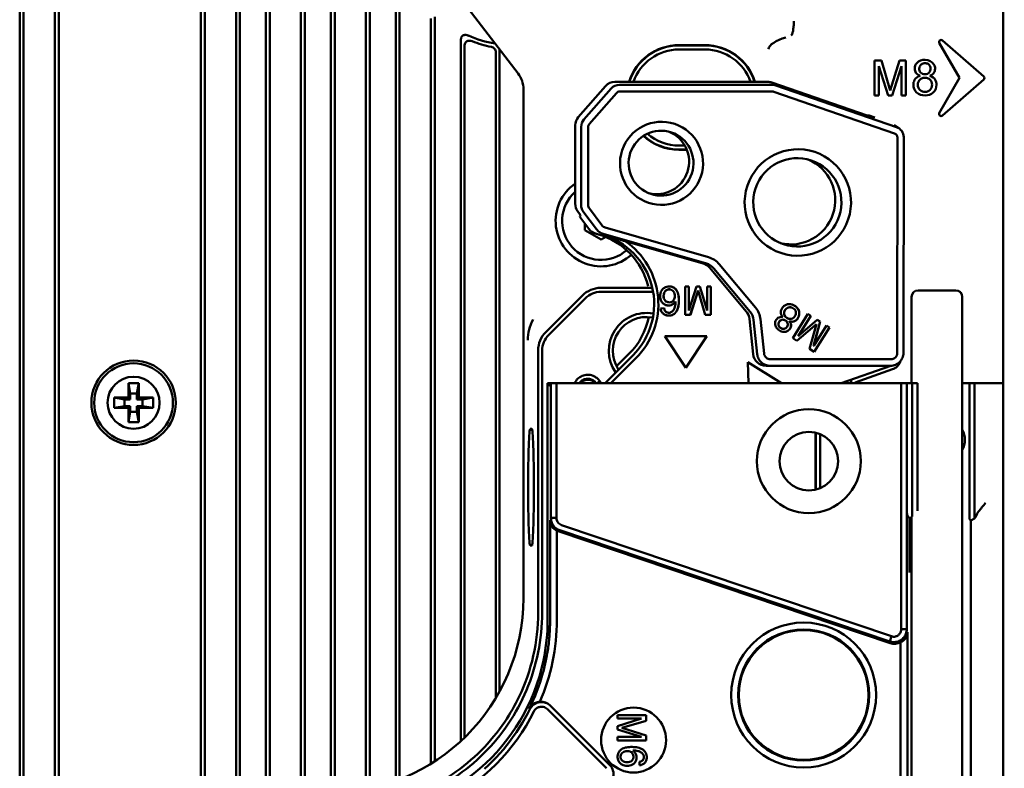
# Model space of a CAD drawing. Header units: millimetres. Extents: x 0 to 5104, y -184 to 1188.
# Tile 55 of 221: x 607 to 683, y 650 to 708. Entities that reach past the tile are written whole.
import ezdxf

# ---------------------------------------------------------------- set-up
doc = ezdxf.new("R2010")
doc.units = ezdxf.units.MM
doc.header["$LTSCALE"] = 2
doc.layers.add('Detailumgrenzung (ISO)', color=7, linetype='Continuous', lineweight=25)
doc.layers.add('Sichtbar (ISO)', color=7, linetype='Continuous', lineweight=50)

# ---------------------------------------------------------------- blocks, each defined once
blk = doc.blocks.new('2DDetail0')
at = {"layer": 'Detailumgrenzung (ISO)'}
blk.add_circle((320.666, 326.675), 37.864, dxfattribs=at)

msp = doc.modelspace()

# ---------------------------------------------------------------- linework, layer by layer
at = {"layer": 'Sichtbar (ISO)'}
for p, q in [((629.169, 767.578), (629.169, 648.507)), ((628.869, 766.898), (628.869, 648.507)), ((626.469, 648.507), (626.469, 762.445)), ((626.169, 648.507), (626.169, 761.966)), ((624.169, 759.039), (624.169, 648.507)), ((623.869, 758.631), (623.869, 648.507)), ((621.169, 648.507), (621.169, 755.209)), ((621.469, 648.507), (621.469, 755.571)), ((609.915, 743.404), (609.915, 648.507)), ((610.215, 743.704), (610.215, 648.507)), ((607.515, 738.286), (607.515, 648.507)), ((607.215, 737.686), (607.215, 648.507)), ((631.169, 648.508), (631.169, 736.117)), ((631.469, 648.514), (631.469, 735.679)), ((633.869, 732.375), (633.869, 648.781)), ((634.169, 731.963), (634.169, 648.843)), ((639.922, 711.261), (645.59, 703.875)), ((636.169, 649.421), (636.169, 711.111)), ((636.469, 649.535), (636.469, 709.979)), ((682.93, 709.604), (682.93, 689.866)), ((639.169, 708.24), (639.169, 650.919)), ((638.869, 708.11), (638.869, 650.73)), ((641.169, 652.471), (641.169, 706.398)), ((641.469, 652.755), (641.469, 705.955)), ((659.98, 706.058), (657.98, 706.058)), ((657.98, 706.04), (659.98, 706.04)), ((678.023, 706.226), (679.58, 703.53)), ((681.451, 703.647), (678.259, 706.421)), ((643.869, 655.788), (643.869, 705.51)), ((644.169, 656.312), (644.169, 705.726)), ((659.98, 705.73), (657.98, 705.73)), ((673.033, 704.883), (673.033, 702.183)), ((673.57, 704.883), (673.033, 704.883)), ((673.376, 704.443), (674.078, 702.183)), ((673.376, 702.183), (673.376, 704.443)), ((674.232, 702.572), (673.57, 704.883)), ((674.966, 704.883), (674.232, 702.572)), ((674.399, 702.183), (675.104, 704.443)), ((675.447, 704.883), (674.966, 704.883)), ((675.104, 704.443), (675.104, 702.183)), ((675.447, 702.183), (675.447, 704.883)), ((652.33, 702.91), (650.228, 700.52)), ((664.817, 703.232), (653.044, 703.232)), ((665.162, 703.002), (653.388, 703.002)), ((672.47, 700.648), (665.126, 703.181)), ((674.719, 699.754), (665.433, 702.957)), ((678.023, 700.833), (679.58, 703.53)), ((681.451, 703.412), (678.259, 700.638)), ((646.003, 702.659), (646.003, 663.498)), ((652.761, 702.718), (650.659, 700.328)), ((651.066, 699.984), (653.168, 702.374)), ((653.414, 702.485), (665.187, 702.485)), ((665.294, 702.467), (674.58, 699.265)), ((673.033, 702.183), (673.376, 702.183)), ((674.078, 702.183), (674.399, 702.183)), ((675.104, 702.183), (675.447, 702.183)), ((672.47, 700.648), (672.613, 700.643)), ((672.613, 700.643), (673.054, 700.496)), ((649.991, 699.891), (649.985, 693.86)), ((674.949, 699.632), (674.561, 699.924)), ((650.451, 699.776), (650.445, 693.784)), ((650.979, 693.775), (650.985, 699.768)), ((657.98, 698.33), (658.43, 698.33)), ((674.8, 698.955), (674.785, 682.366)), ((675.266, 682.374), (675.282, 698.964)), ((658.58, 698.019), (657.98, 698.019)), ((657.98, 698.002), (658.587, 698.002)), ((650.186, 693.259), (650.4, 692.973)), ((650.35, 692.837), (650.395, 692.98)), ((650.646, 693.182), (651.616, 691.891)), ((652.048, 692.188), (651.078, 693.48)), ((650.35, 692.837), (650.4, 692.973)), ((650.566, 692.527), (650.35, 692.837)), ((650.566, 692.527), (651.027, 691.912)), ((650.73, 691.808), (650.73, 692.308)), ((651.98, 691.086), (650.73, 691.808)), ((651.549, 691.553), (651.783, 691.486)), ((652.138, 691.532), (660.094, 689.247)), ((660.261, 689.727), (652.305, 692.012)), ((652.339, 691.293), (651.98, 691.086)), ((653.837, 690.972), (659.832, 689.25)), ((663.877, 685.853), (661.08, 689.194)), ((682.93, 688.904), (682.93, 689.866)), ((651.469, 688.834), (651.469, 688.834)), ((660.362, 688.905), (663.16, 685.563)), ((660.664, 688.876), (663.462, 685.535)), ((682.93, 688.904), (682.93, 688.739)), ((682.93, 688.258), (682.93, 688.739)), ((682.93, 688.258), (682.93, 680.03)), ((651.169, 687.213), (651.169, 687.214)), ((651.469, 687.316), (651.469, 687.317)), ((651.963, 687.379), (655.865, 687.379)), ((655.948, 687.068), (651.963, 687.068)), ((657.344, 687.242), (657.339, 687.244)), ((658.466, 687.484), (658.464, 685.285)), ((658.745, 687.484), (658.466, 687.484)), ((658.74, 687.484), (658.738, 685.645)), ((659.319, 687.484), (658.744, 685.643)), ((658.744, 685.643), (658.745, 687.484)), ((659.449, 687.169), (658.85, 685.286)), ((658.855, 685.285), (659.455, 687.167)), ((659.58, 687.484), (659.319, 687.484)), ((659.449, 687.169), (659.455, 687.167)), ((659.455, 687.167), (659.991, 685.285)), ((659.576, 687.484), (660.145, 685.645)), ((660.15, 685.643), (659.58, 687.484)), ((660.151, 687.484), (660.15, 685.643)), ((660.43, 687.484), (660.151, 687.484)), ((660.425, 687.484), (660.423, 685.286)), ((660.428, 685.285), (660.43, 687.484)), ((679.291, 687.178), (676.391, 687.178)), ((647.718, 683.961), (650.55, 686.793)), ((650.769, 686.574), (647.937, 683.742)), ((657.091, 686.277), (657.086, 686.279)), ((657.7, 686.314), (657.705, 686.312)), ((675.891, 686.678), (675.891, 685.178)), ((679.791, 685.178), (679.791, 686.678)), ((656.83, 685.806), (656.562, 685.784)), ((657.076, 685.48), (657.071, 685.482)), ((658.738, 685.645), (658.744, 685.643)), ((660.145, 685.645), (660.15, 685.643)), ((666.668, 685.857), (666.663, 685.859)), ((658.85, 685.286), (658.464, 685.286)), ((658.464, 685.285), (658.855, 685.285)), ((658.85, 685.286), (658.855, 685.285)), ((660.423, 685.286), (659.991, 685.286)), ((659.991, 685.285), (660.428, 685.285)), ((660.423, 685.286), (660.428, 685.285)), ((663.689, 682.27), (663.407, 684.98)), ((663.727, 684.908), (664.001, 682.27)), ((664.533, 682.314), (664.258, 684.953)), ((666.092, 684.907), (666.087, 684.909)), ((666.286, 685.061), (666.281, 685.063)), ((666.404, 685.002), (666.399, 685.004)), ((666.486, 684.796), (666.481, 684.798)), ((667.9, 685.364), (666.734, 683.498)), ((667.156, 683.656), (668.132, 685.217)), ((667.161, 683.654), (668.137, 685.216)), ((668.623, 684.911), (667.161, 683.654)), ((668.137, 685.216), (667.9, 685.364)), ((668.132, 685.217), (667.9, 685.363)), ((668.132, 685.217), (668.137, 685.216)), ((668.839, 684.774), (668.347, 682.91)), ((668.353, 682.908), (668.844, 684.773)), ((668.839, 684.774), (668.622, 684.911)), ((668.844, 684.773), (668.623, 684.911)), ((668.839, 684.774), (668.844, 684.773)), ((675.891, 680.03), (675.891, 685.178)), ((679.791, 685.178), (679.791, 621.174)), ((665.802, 684.287), (665.797, 684.288)), ((665.896, 684.239), (665.891, 684.241)), ((668.565, 684.572), (667.062, 683.293)), ((667.066, 683.291), (668.57, 684.571)), ((668.57, 684.571), (668.029, 682.688)), ((669.329, 684.47), (668.353, 682.908)), ((668.395, 682.459), (669.56, 684.323)), ((668.399, 682.456), (669.565, 684.322)), ((668.565, 684.572), (668.57, 684.571)), ((669.56, 684.323), (669.328, 684.469)), ((669.565, 684.322), (669.329, 684.47)), ((669.56, 684.323), (669.565, 684.322)), ((656.879, 683.652), (658.501, 681.213)), ((660.127, 683.652), (656.879, 683.652)), ((660.114, 683.652), (658.494, 681.222)), ((658.501, 681.213), (660.127, 683.652)), ((666.734, 683.498), (667.066, 683.291)), ((667.156, 683.656), (667.161, 683.654)), ((647.132, 662.368), (647.132, 682.548)), ((647.443, 682.548), (647.443, 662.368)), ((668.029, 682.688), (668.399, 682.456)), ((668.347, 682.91), (668.353, 682.908)), ((654.433, 682.176), (652.286, 680.03)), ((652.739, 680.03), (654.664, 681.955)), ((654.143, 682.31), (653.17, 681.337)), ((665.87, 680.03), (663.274, 681.654)), ((663.274, 681.654), (663.321, 680.03)), ((663.274, 681.651), (665.865, 680.03)), ((674.294, 681.875), (665.02, 681.875)), ((664.681, 681.375), (664.993, 681.375)), ((664.993, 681.375), (674.267, 681.375)), ((674.294, 681.375), (670.461, 680.03)), ((671.555, 680.101), (674.427, 681.109)), ((651.654, 680.03), (651.882, 680.179)), ((671.245, 680.03), (671.245, 680.284)), ((671.555, 680.101), (671.555, 680.03)), ((615.58, 680.03), (615.721, 679.23)), ((615.58, 680.03), (616.38, 680.03)), ((615.58, 678.93), (615.58, 680.03)), ((616.38, 680.03), (616.239, 679.23)), ((616.38, 680.03), (616.38, 678.93)), ((647.866, 680.03), (647.866, 661.822)), ((647.866, 680.03), (648.028, 680.03)), ((648.028, 679.843), (647.866, 680.03)), ((648.112, 680.03), (648.028, 680.03)), ((648.028, 680.03), (648.028, 679.843)), ((648.112, 669.664), (648.112, 680.03)), ((648.537, 680.03), (648.112, 680.03)), ((648.537, 680.03), (648.537, 669.664)), ((648.537, 680.03), (675.092, 680.03)), ((675.092, 661.099), (675.092, 680.03)), ((675.517, 680.03), (675.092, 680.03)), ((675.517, 680.03), (675.522, 680.03)), ((675.517, 680.03), (675.517, 661.099)), ((675.522, 680.03), (675.522, 670.82)), ((675.941, 680.03), (675.522, 680.03)), ((675.941, 670.82), (675.941, 680.03)), ((676.341, 680.03), (675.941, 680.03)), ((676.341, 680.03), (676.341, 670.82)), ((679.791, 680.03), (680.341, 680.03)), ((680.341, 670.82), (680.341, 680.03)), ((680.741, 680.03), (680.341, 680.03)), ((680.741, 680.03), (680.741, 670.82)), ((682.93, 680.03), (680.741, 680.03)), ((682.93, 680.03), (682.93, 620.886)), ((614.48, 678.93), (615.58, 678.93)), ((614.48, 678.93), (615.28, 678.789)), ((614.48, 678.13), (614.48, 678.93)), ((615.721, 678.789), (615.28, 678.789)), ((615.28, 678.789), (615.28, 678.271)), ((615.721, 678.789), (615.58, 678.93)), ((615.721, 679.23), (616.239, 679.23)), ((615.721, 678.789), (615.721, 679.23)), ((616.239, 679.23), (616.239, 678.789)), ((616.38, 678.93), (616.239, 678.789)), ((616.68, 678.789), (616.239, 678.789)), ((616.38, 678.93), (617.48, 678.93)), ((617.48, 678.93), (616.68, 678.789)), ((616.68, 678.271), (616.68, 678.789)), ((617.48, 678.93), (617.48, 678.13)), ((614.48, 678.13), (615.28, 678.271)), ((615.58, 678.13), (614.48, 678.13)), ((615.28, 678.271), (615.721, 678.271)), ((615.58, 678.13), (615.721, 678.271)), ((615.58, 677.03), (615.58, 678.13)), ((615.58, 677.03), (615.721, 677.83)), ((615.721, 677.83), (615.721, 678.271)), ((616.239, 677.83), (615.721, 677.83)), ((616.239, 678.271), (616.239, 677.83)), ((616.239, 678.271), (616.68, 678.271)), ((616.239, 678.271), (616.38, 678.13)), ((616.38, 677.03), (616.239, 677.83)), ((616.38, 678.13), (616.38, 677.03)), ((617.48, 678.13), (616.38, 678.13)), ((617.48, 678.13), (616.68, 678.271)), ((616.38, 677.03), (615.58, 677.03)), ((646.645, 676.53), (646.523, 676.53)), ((668.491, 671.838), (668.491, 676.221)), ((668.528, 671.847), (668.528, 676.212)), ((668.838, 676.11), (668.838, 671.95)), ((675.941, 670.82), (675.941, 669.821)), ((676.341, 670.82), (676.341, 670.221)), ((680.341, 670.221), (680.341, 670.82)), ((680.741, 669.821), (680.741, 670.82)), ((648.055, 661.823), (648.055, 669.479)), ((648.112, 669.664), (648.537, 669.664)), ((675.737, 669.656), (675.571, 669.821)), ((675.891, 669.656), (675.737, 669.656)), ((675.737, 669.656), (675.737, 665.457)), ((675.891, 636.971), (675.891, 669.771)), ((675.941, 669.783), (675.941, 669.821)), ((676.341, 670.198), (676.341, 670.221)), ((680.341, 670.221), (680.341, 669.564)), ((680.341, 669.564), (680.441, 669.464)), ((680.441, 669.464), (680.741, 669.614)), ((680.741, 669.821), (680.741, 669.614)), ((680.741, 669.614), (680.879, 669.821)), ((674.207, 660.152), (648.792, 668.719)), ((674.341, 660.549), (648.926, 669.116)), ((680.441, 669.464), (680.441, 637.278)), ((648.581, 668.69), (648.581, 661.823)), ((648.758, 668.61), (674.241, 660.02)), ((646.523, 667.53), (646.645, 667.53)), ((675.891, 666.719), (675.737, 665.457)), ((674.207, 660.152), (674.341, 660.549)), ((675.092, 661.099), (675.517, 661.099)), ((675.574, 660.876), (675.574, 639.086)), ((675.048, 639.875), (675.048, 660.1)), ((648.095, 655.193), (648.069, 655.218)), ((648.095, 655.193), (652.645, 650.642)), ((647.842, 654.94), (652.393, 650.389)), ((653.25, 654.211), (653.25, 654.49)), ((653.25, 654.49), (655.45, 654.49)), ((655.45, 654.49), (655.45, 654.052)), ((655.091, 654.211), (653.25, 653.639)), ((655.091, 654.211), (653.25, 654.211)), ((653.25, 653.377), (653.25, 653.639)), ((653.567, 653.513), (655.45, 654.052)), ((653.25, 653.377), (655.091, 652.803)), ((653.25, 652.523), (653.25, 652.803)), ((653.25, 652.803), (655.091, 652.803)), ((655.45, 652.915), (653.567, 653.513)), ((655.45, 652.915), (655.45, 652.523)), ((655.45, 652.523), (653.25, 652.523)), ((654.928, 650.887), (654.95, 650.618))]:
    msp.add_line(p, q, dxfattribs=at)
at = {"layer": 'Sichtbar (ISO)', "flags": 128}
for points in [[(647.732, 658.689), (647.759, 658.82), (647.784, 658.952), (647.809, 659.083), (647.832, 659.215), (647.854, 659.346), (647.875, 659.478), (647.894, 659.61), (647.913, 659.741), (647.93, 659.873), (647.946, 660.004), (647.962, 660.135), (647.975, 660.267), (647.988, 660.398), (648, 660.528), (648.01, 660.659), (648.02, 660.79), (648.028, 660.92), (648.035, 661.05), (648.041, 661.18), (648.046, 661.309), (648.05, 661.438), (648.052, 661.567), (648.054, 661.695), (648.055, 661.823)], [(643.014, 650.361), (643.317, 650.642), (643.613, 650.931), (643.902, 651.228), (644.182, 651.533), (644.455, 651.846), (644.718, 652.166), (644.973, 652.492), (645.219, 652.826), (645.456, 653.165), (645.683, 653.51), (645.9, 653.859), (646.107, 654.214), (646.304, 654.572), (646.491, 654.934)]]:
    msp.add_lwpolyline(points, dxfattribs=at)
at = {"layer": 'Sichtbar (ISO)'}
for centre, radius in [((615.98, 678.53), 3.25), ((615.98, 678.53), 3.036), ((615.98, 678.53), 2), ((667.98, 674.03), 4), ((667.98, 674.03), 2.25), ((667.58, 656.03), 5.579), ((667.58, 656.03), 5.052), ((667.58, 656.03), 5), ((654.483, 652.563), 2.5)]:
    msp.add_circle(centre, radius, dxfattribs=at)
for centre, radius, start, end in [((645.48, 715.53), 9.5, 246.94652, 259.93292), ((645.48, 715.53), 9.8, 249.46631, 258.52069), ((657.98, 702.03), 4.028, 90, 162.62393), ((657.98, 702.03), 4.01, 90, 162.54582), ((659.98, 702.03), 4.028, 17.37607, 90), ((659.98, 702.03), 4.01, 17.45418, 90), ((678.157, 706.304), 0.155, 49, 210), ((657.98, 702.03), 3.7, 90, 161.02767), ((659.98, 702.03), 3.7, 18.97233, 90), ((681.349, 703.53), 0.155, 311, 49), ((678.157, 700.755), 0.155, 150, 311), ((657.98, 702.03), 4.028, 227.23457, 270), ((657.98, 702.03), 4.01, 227.29939, 270), ((657.98, 702.03), 3.7, 228.92603, 270), ((651.98, 692.53), 3.5, 124.71031, 311.79297), ((651.98, 692.53), 3, 131.65092, 311.23665), ((676.391, 686.678), 0.5, 90, 180), ((679.291, 686.678), 0.5, 0, 90), ((655.48, 682.53), 2.911, 80.13157, 214.3996), ((655.48, 682.53), 2.6, 80.5443, 212.66121), ((655.48, 682.53), 4.297, 213.16339, 215.57381), ((678.341, 675.678), 1.65, 331.49649, 28.50351), ((649.073, 669.544), 0.985, 240.01549, 251.36993), ((632.701, 661.82), 15.165, 348.08328, 0.00575), ((632.69, 661.819), 15.174, 274.00664, 348.0955), ((632.694, 661.815), 15.776, 297.01707, 333.49188), ((606.017, 651.778), 5.884, 181.21015, 281.85675), ((651.938, 649.935), 1, 291.09458, 45)]:
    msp.add_arc(centre, radius, start, end, dxfattribs=at)
for centre, major_axis, ratio, start_param, end_param in [((666.561, 706.03), (-1.694, -0.394), 0.402565, 4.834352, 6.122078), ((644.001, 702.658), (-1.895, -0.643), 0.999321, 2.81455, 3.468635), ((653.043, 702.282), (0.301, 0.902), 0.998482, 0.321934, 1.171264), ((653.387, 702.166), (0.265, 0.793), 0.998482, 0.321934, 1.171264), ((664.816, 702.282), (0.301, 0.902), 0.998482, 6.273506, 6.605119), ((665.161, 702.166), (0.265, 0.793), 0.998482, 6.273506, 6.605119), ((653.414, 702.158), (0.104, 0.31), 0.998482, 0.321934, 1.171264), ((665.187, 702.158), (0.104, 0.31), 0.998482, 6.273506, 6.605119), ((650.941, 699.891), (-0.301, -0.902), 0.998482, 4.312856, 5.034323), ((651.285, 699.776), (-0.265, -0.793), 0.998482, 4.312856, 5.034323), ((651.312, 699.768), (0.104, 0.31), 0.998482, 1.171264, 1.89139), ((656.263, 697.085), (0.792, 2.371), 0.998482, 3.212266, 6.212512), ((674.473, 698.955), (0.104, 0.31), 0.998482, 5.034323, 6.273506), ((674.447, 698.964), (0.265, 0.793), 0.998482, 5.034323, 6.273506), ((666.613, 694.12), (1.077, 3.225), 0.998482, 3.2163, 6.208477), ((650.984, 693.861), (-0.369, -0.93), 0.99852, 5.089405, 5.735075), ((651.356, 693.737), (0.134, -0.407), 0.864902, 4.345764, 5.089036), ((651.825, 692.514), (0.342, 0.94), 0.998336, 2.565595, 3.211265), ((650.264, 686.2), (1.743, 5.217), 0.998482, 5.273476, 6.325866), ((650.499, 686.121), (1.767, 5.291), 0.998482, 4.248543, 6.325866), ((652.373, 692.385), (-0.352, 0.244), 0.866386, 1.201966, 1.945238), ((650.515, 686.116), (1.864, 5.581), 0.998482, 4.248543, 6.005158), ((659.533, 688.208), (0.343, 1.028), 0.998482, 5.732454, 6.325866), ((659.773, 688.128), (0.369, 1.104), 0.998482, 5.732454, 6.325866), ((659.799, 688.119), (0.53, 1.587), 0.998482, 5.732454, 6.325866), ((662.33, 684.867), (-0.343, -1.028), 0.998482, 1.99745, 2.590862), ((662.57, 684.786), (-0.369, -1.104), 0.998482, 1.99745, 2.590862), ((662.596, 684.778), (0.53, 1.587), 0.998482, 5.139042, 5.732454), ((650.264, 686.2), (-1.743, -5.217), 0.998482, 1.106951, 1.695837), ((664.682, 682.375), (-0.372, -0.928), 0.998282, 5.198079, 6.663888), ((646.523, 672.03), (0, -4.5), 0.034921, 3.141593, 6.283185), ((646.645, 672.03), (0, 4.5), 0.034921, 3.141593, 6.283185), ((675.574, 670.82), (0, 1), 0.052408, 1.570796, 3.089233), ((649.108, 669.657), (0.85, 0.742), 0.83906, 2.509228, 3.555634), ((680.877, 670.82), (0, -1), 0.034921, 0.05236, 0.330409), ((630.993, 663.516), (-10.62, 10.62), 0.998783, 2.356803, 3.926382), ((632.685, 661.822), (-15.812, 1.628), 1, 3.0389, 3.244296), ((674.52, 661.09), (0.834, -0.793), 0.811514, 5.893657, 6.940063), ((674.547, 660.988), (-0.255, 0.99), 0.97858, 2.574546, 3.408941), ((632.715, 661.811), (-15.086, 4.907), 0.999999, 3.047508, 3.251086), ((647.362, 654.511), (-0.708, 0.708), 0.998476, 4.712389, 5.586323)]:
    msp.add_ellipse(centre, major_axis=major_axis, ratio=ratio, start_param=start_param, end_param=end_param, dxfattribs=at)
for centre, major_axis in [((656.634, 696.961), (1.014, 3.035)), ((656.598, 696.973), (0.792, 2.371)), ((667.13, 693.947), (1.299, 3.889)), ((667.093, 693.959), (1.077, 3.225))]:
    msp.add_ellipse(centre, major_axis=major_axis, ratio=0.998482, dxfattribs=at)
for points, knots in [([(666.627, 706.798), (666.627, 706.798), (666.628, 706.799), (666.649, 706.817), (666.676, 706.857), (666.724, 706.987), (666.743, 707.068), (666.777, 707.264), (666.791, 707.379), (666.815, 707.642), (666.825, 707.78), (666.829, 707.906), (666.829, 707.908), (666.829, 707.911)], [-0.0007051, -0.0007051, -0.0007051, -0.0007051, 0, 0, 0.0341633, 0.0341633, 0.06622, 0.06622, 0.0997586, 0.0997586, 0.1374146, 0.1374146, 0.1381858, 0.1381858, 0.1381858, 0.1381858]), ([(641.169, 706.398), (641.169, 706.464), (641.177, 706.532), (641.208, 706.638), (641.227, 706.679), (641.274, 706.746), (641.3, 706.772), (641.363, 706.814), (641.398, 706.828), (641.477, 706.846), (641.521, 706.847), (641.631, 706.835), (641.698, 706.815), (641.76, 706.788)], [-0.08917948, -0.08917948, -0.08917948, -0.08917948, -0.069287, -0.069287, -0.05598595, -0.05598595, -0.04461713, -0.04461713, -0.03328368, -0.03328368, -0.02023023, -0.02023023, -0.00000005, -0.00000005, -0.00000005, -0.00000005]), ([(642.042, 706.352), (641.985, 706.374), (641.925, 706.39), (641.819, 706.399), (641.774, 706.397), (641.694, 706.377), (641.658, 706.362), (641.595, 706.318), (641.568, 706.29), (641.521, 706.22), (641.504, 706.178), (641.476, 706.076), (641.469, 706.015), (641.469, 705.955)], [0, 0, 0, 0, 0.01831226, 0.01831226, 0.03170221, 0.03170221, 0.04333265, 0.04333265, 0.05499947, 0.05499947, 0.06860373, 0.06860373, 0.08663604, 0.08663604, 0.08663604, 0.08663604]), ([(643.869, 705.51), (643.869, 705.56), (643.863, 705.61), (643.833, 705.704), (643.81, 705.746), (643.75, 705.82), (643.713, 705.85), (643.627, 705.899), (643.579, 705.916), (643.53, 705.926)], [0, 0, 0, 0, 0.0150628, 0.0150628, 0.02949515, 0.02949515, 0.04389172, 0.04389172, 0.05906905, 0.05906905, 0.05906905, 0.05906905]), ([(677.299, 703.695), (677.44, 703.747), (677.631, 703.884), (677.73, 704.252), (677.601, 704.739), (676.961, 705.025), (676.277, 704.801), (676.096, 704.292), (676.207, 703.88), (676.404, 703.745), (676.551, 703.695)], [0, 0, 0, 0, 0.10478, 0.194183, 0.287106, 0.493023, 0.67732, 0.802873, 0.892277, 1, 1, 1, 1]), ([(676.932, 704.67), (676.881, 704.672), (676.755, 704.659), (676.549, 704.534), (676.441, 704.251), (676.558, 703.91), (676.801, 703.819), (676.932, 703.822)], [0, 0, 0, 0, 0.107582, 0.282838, 0.495371, 0.724599, 1, 1, 1, 1]), ([(676.932, 703.822), (677.054, 703.825), (677.283, 703.919), (677.391, 704.251), (677.291, 704.542), (677.087, 704.652), (676.971, 704.669), (676.932, 704.67)], [0, 0, 0, 0, 0.267345, 0.504981, 0.72906, 0.91266, 1, 1, 1, 1]), ([(676.551, 703.695), (676.343, 703.63), (676.096, 703.459), (675.981, 702.92), (676.216, 702.328), (676.925, 702.106), (677.622, 702.337), (677.865, 702.922), (677.73, 703.451), (677.493, 703.626), (677.299, 703.695)], [0, 0, 0, 0, 0.121047, 0.204705, 0.347708, 0.504367, 0.655359, 0.798593, 0.882824, 1, 1, 1, 1]), ([(676.932, 703.55), (676.884, 703.552), (676.746, 703.541), (676.469, 703.412), (676.31, 703.007), (676.486, 702.554), (676.789, 702.452), (676.932, 702.456)], [0, 0, 0, 0, 0.081732, 0.244329, 0.499292, 0.758595, 1, 1, 1, 1]), ([(676.932, 702.456), (677.064, 702.46), (677.347, 702.566), (677.535, 703.007), (677.361, 703.414), (677.094, 703.535), (676.967, 703.549), (676.932, 703.55)], [0, 0, 0, 0, 0.231422, 0.501453, 0.767027, 0.938079, 1, 1, 1, 1]), ([(650.445, 693.784), (650.445, 693.676), (650.462, 693.569), (650.531, 693.364), (650.581, 693.268), (650.646, 693.182)], [0.000001, 0.000001, 0.000001, 0.000001, 0.03235105, 0.03235105, 0.0647011, 0.0647011, 0.0647011, 0.0647011]), ([(651.616, 691.891), (651.681, 691.805), (651.759, 691.73), (651.937, 691.608), (652.035, 691.561), (652.138, 691.532)], [0.000001, 0.000001, 0.000001, 0.000001, 0.03235105, 0.03235105, 0.0647011, 0.0647011, 0.0647011, 0.0647011]), ([(651.963, 687.068), (651.742, 687.069), (651.521, 687.024), (651.112, 686.855), (650.925, 686.731), (650.769, 686.574)], [0, 0, 0, 0, 0.0663626, 0.0663626, 0.1327059, 0.1327059, 0.1327059, 0.1327059]), ([(656.562, 685.784), (656.575, 685.705), (656.617, 685.555), (656.727, 685.394), (656.907, 685.285), (657.127, 685.232), (657.346, 685.242), (657.547, 685.314), (657.71, 685.442), (657.827, 685.615), (657.908, 685.816), (657.952, 686.018), (657.972, 686.238), (657.977, 686.553), (657.935, 686.946), (657.793, 687.233), (657.579, 687.399), (657.373, 687.478), (657.158, 687.49), (656.945, 687.436), (656.757, 687.323), (656.622, 687.163), (656.543, 686.965), (656.515, 686.74), (656.538, 686.517), (656.617, 686.322), (656.758, 686.157), (656.944, 686.047), (657.161, 686.006), (657.373, 686.038), (657.549, 686.139), (657.657, 686.25), (657.705, 686.312)], [0.0080071, 0.0080071, 0.0080071, 0.0080071, 0.0371003, 0.0720193, 0.1064024, 0.137647, 0.1687684, 0.20095, 0.2335862, 0.26407, 0.2902719, 0.3164739, 0.3383365, 0.3585711, 0.4036109, 0.4634023, 0.4965246, 0.5291163, 0.5617782, 0.5942572, 0.627104, 0.6608086, 0.6930641, 0.7230149, 0.7533963, 0.786476, 0.8206831, 0.8554094, 0.8903922, 0.9259923, 0.9609418, 0.9910002, 0.9910002, 0.9910002, 0.9910002]), ([(657.253, 687.262), (657.221, 687.264), (657.159, 687.261), (657.063, 687.232), (656.976, 687.183), (656.908, 687.121), (656.856, 687.043), (656.809, 686.923), (656.783, 686.754), (656.809, 686.555), (656.899, 686.386), (657.01, 686.307), (657.078, 686.281), (657.086, 686.279)], [0.0192308, 0.0192308, 0.0192308, 0.0192308, 0.083864, 0.1484973, 0.2119806, 0.2754639, 0.3348786, 0.3942934, 0.5013008, 0.6118372, 0.7330915, 0.8589033, 0.8747233, 0.8747233, 0.8747233, 0.8747233]), ([(657.257, 686.257), (657.191, 686.252), (657.06, 686.273), (656.904, 686.385), (656.814, 686.553), (656.788, 686.752), (656.814, 686.922), (656.861, 687.042), (656.913, 687.119), (656.981, 687.182), (657.068, 687.231), (657.164, 687.26), (657.226, 687.262), (657.258, 687.26)], [-0.9807692, -0.9807692, -0.9807692, -0.9807692, -0.8589033, -0.7330915, -0.6118372, -0.5013008, -0.3942934, -0.3348786, -0.2754639, -0.2119806, -0.1484973, -0.083864, -0.0192308, -0.0192308, -0.0192308, -0.0192308]), ([(657.444, 687.448), (657.486, 687.433), (657.594, 687.385), (657.788, 687.235), (657.93, 686.948), (657.972, 686.555), (657.967, 686.24), (657.947, 686.019), (657.902, 685.817), (657.822, 685.617), (657.705, 685.444), (657.542, 685.316), (657.341, 685.244), (657.136, 685.234), (657.008, 685.261), (656.954, 685.279)], [-0.5169132, -0.5169132, -0.5169132, -0.5169132, -0.4965246, -0.4634023, -0.4036109, -0.3585711, -0.3383365, -0.3164739, -0.2902719, -0.26407, -0.2335862, -0.20095, -0.1687684, -0.137647, -0.1124924, -0.1124924, -0.1124924, -0.1124924]), ([(657.258, 687.26), (657.316, 687.255), (657.428, 687.217), (657.562, 687.098), (657.64, 686.934), (657.686, 686.676), (657.616, 686.45), (657.43, 686.294), (657.317, 686.26), (657.257, 686.257)], [-0.9807691, -0.9807691, -0.9807691, -0.9807691, -0.8531575, -0.7310377, -0.6169518, -0.5086059, -0.2691448, -0.1456029, -0.0192309, -0.0192309, -0.0192309, -0.0192309]), ([(657.7, 686.314), (657.651, 686.252), (657.544, 686.141), (657.368, 686.039), (657.164, 686.009), (657.027, 686.032), (656.967, 686.052)], [-0.9910002, -0.9910002, -0.9910002, -0.9910002, -0.9609418, -0.9259923, -0.8903922, -0.8595511, -0.8595511, -0.8595511, -0.8595511]), ([(656.825, 685.805), (656.84, 685.727), (656.876, 685.626), (656.959, 685.535), (657.026, 685.498), (657.066, 685.484), (657.071, 685.482)], [0.0206016, 0.0206016, 0.0206016, 0.0206016, 0.1722418, 0.2625135, 0.3527851, 0.3663089, 0.3663089, 0.3663089, 0.3663089]), ([(657.661, 685.903), (657.64, 685.828), (657.6, 685.728), (657.527, 685.622), (657.45, 685.546), (657.361, 685.49), (657.266, 685.459), (657.163, 685.457), (657.056, 685.482), (656.964, 685.534), (656.881, 685.625), (656.845, 685.726), (656.83, 685.806)], [-0.9807692, -0.9807692, -0.9807692, -0.9807692, -0.8492745, -0.7723856, -0.6954967, -0.6098547, -0.5242128, -0.4374555, -0.3527851, -0.2625135, -0.1722418, -0.0192308, -0.0192308, -0.0192308, -0.0192308]), ([(666.486, 684.796), (666.57, 684.774), (666.736, 684.754), (666.941, 684.815), (667.111, 684.976), (667.224, 685.196), (667.259, 685.432), (667.21, 685.654), (667.082, 685.849), (666.896, 686.005), (666.677, 686.106), (666.447, 686.14), (666.222, 686.092), (666.021, 685.962), (665.874, 685.771), (665.806, 685.545), (665.834, 685.328), (665.917, 685.186), (665.97, 685.119)], [0.0087155, 0.0087155, 0.0087155, 0.0087155, 0.0664555, 0.1339241, 0.1987028, 0.2588099, 0.3195897, 0.382152, 0.4423923, 0.4989775, 0.5553893, 0.6153762, 0.6776956, 0.7392987, 0.8011257, 0.8659653, 0.9323066, 0.9907361, 0.9907361, 0.9907361, 0.9907361]), ([(666.663, 685.859), (666.64, 685.867), (666.56, 685.887), (666.419, 685.883), (666.26, 685.807), (666.137, 685.678), (666.072, 685.511), (666.072, 685.336), (666.145, 685.178), (666.232, 685.095), (666.281, 685.063)], [0.0863435, 0.0863435, 0.0863435, 0.0863435, 0.135218, 0.2570459, 0.3786233, 0.4992808, 0.6198383, 0.7422682, 0.863713, 0.9807691, 0.9807691, 0.9807691, 0.9807691]), ([(666.286, 685.061), (666.237, 685.093), (666.15, 685.176), (666.078, 685.335), (666.077, 685.51), (666.142, 685.676), (666.265, 685.805), (666.424, 685.881), (666.597, 685.886), (666.709, 685.846), (666.758, 685.816)], [-0.9807691, -0.9807691, -0.9807691, -0.9807691, -0.863713, -0.7422682, -0.6198383, -0.4992808, -0.3786233, -0.2570459, -0.135218, -0.0192309, -0.0192309, -0.0192309, -0.0192309]), ([(666.758, 685.816), (666.811, 685.785), (666.904, 685.702), (666.984, 685.542), (666.985, 685.362), (666.918, 685.188), (666.791, 685.051), (666.63, 684.974), (666.452, 684.977), (666.336, 685.026), (666.286, 685.061)], [-0.9807691, -0.9807691, -0.9807691, -0.9807691, -0.8627583, -0.7400638, -0.6176216, -0.4999794, -0.3819932, -0.258671, -0.135929, -0.0192308, -0.0192308, -0.0192308, -0.0192308]), ([(666.696, 686.089), (666.761, 686.066), (666.897, 686.002), (667.077, 685.85), (667.205, 685.656), (667.253, 685.434), (667.219, 685.198), (667.106, 684.978), (666.935, 684.817), (666.731, 684.755), (666.565, 684.775), (666.481, 684.798)], [-0.5501056, -0.5501056, -0.5501056, -0.5501056, -0.4989775, -0.4423923, -0.382152, -0.3195897, -0.2588099, -0.1987028, -0.1339241, -0.0664555, -0.0087155, -0.0087155, -0.0087155, -0.0087155]), ([(665.97, 685.119), (665.9, 685.133), (665.766, 685.141), (665.597, 685.074), (665.456, 684.931), (665.349, 684.69), (665.388, 684.44), (665.553, 684.217), (665.706, 684.091), (665.884, 684.005), (666.1, 683.965), (666.283, 684.006), (666.445, 684.117), (666.557, 684.256), (666.62, 684.444), (666.601, 684.625), (666.531, 684.74), (666.486, 684.796)], [-0.988471, -0.988471, -0.988471, -0.988471, -0.9282595, -0.8611026, -0.7966476, -0.7333475, -0.6082523, -0.553195, -0.4998536, -0.4456108, -0.3880614, -0.3051389, -0.2638997, -0.2020742, -0.1377096, -0.0705114, -0.0108447, -0.0108447, -0.0108447, -0.0108447]), ([(666.087, 684.909), (666.071, 684.914), (666.008, 684.931), (665.899, 684.931), (665.777, 684.874), (665.68, 684.768), (665.627, 684.635), (665.629, 684.502), (665.69, 684.38), (665.759, 684.314), (665.797, 684.288)], [0.0905921, 0.0905921, 0.0905921, 0.0905921, 0.1358472, 0.2586095, 0.3819126, 0.4994818, 0.6173808, 0.7420545, 0.8645782, 0.9807691, 0.9807691, 0.9807691, 0.9807691]), ([(665.802, 684.287), (665.764, 684.312), (665.695, 684.378), (665.634, 684.5), (665.632, 684.634), (665.685, 684.767), (665.783, 684.872), (665.904, 684.929), (666.04, 684.929), (666.129, 684.896), (666.168, 684.872)], [-0.9807691, -0.9807691, -0.9807691, -0.9807691, -0.8645782, -0.7420545, -0.6173808, -0.4994818, -0.3819126, -0.2586095, -0.1358472, -0.0192309, -0.0192309, -0.0192309, -0.0192309]), ([(666.168, 684.872), (666.21, 684.848), (666.284, 684.783), (666.352, 684.657), (666.358, 684.516), (666.306, 684.378), (666.206, 684.273), (666.073, 684.218), (665.932, 684.22), (665.843, 684.259), (665.802, 684.287)], [-0.9807691, -0.9807691, -0.9807691, -0.9807691, -0.8632766, -0.7412296, -0.6178638, -0.4976611, -0.3777093, -0.2567226, -0.1354424, -0.0192308, -0.0192308, -0.0192308, -0.0192308]), ([(666.481, 684.798), (666.526, 684.742), (666.596, 684.626), (666.615, 684.446), (666.552, 684.257), (666.44, 684.119), (666.278, 684.008), (666.096, 683.967), (665.942, 683.995), (665.88, 684.015)], [0.0108447, 0.0108447, 0.0108447, 0.0108447, 0.0705114, 0.1377096, 0.2020742, 0.2638997, 0.3051389, 0.3880614, 0.4444018, 0.4444018, 0.4444018, 0.4444018]), ([(647.937, 683.742), (647.78, 683.586), (647.656, 683.399), (647.487, 682.99), (647.442, 682.769), (647.443, 682.548)], [0, 0, 0, 0, 0.0663412, 0.0663412, 0.1327016, 0.1327016, 0.1327016, 0.1327016]), ([(674.267, 681.375), (674.399, 681.375), (674.53, 681.401), (674.772, 681.502), (674.881, 681.575), (675.066, 681.759), (675.139, 681.869), (675.24, 682.111), (675.266, 682.242), (675.266, 682.374)], [0.000001, 0.000001, 0.000001, 0.000001, 0.0396672, 0.0396672, 0.0787543, 0.0787543, 0.1178413, 0.1178413, 0.1575075, 0.1575075, 0.1575075, 0.1575075]), ([(664.001, 682.27), (664.014, 682.148), (664.049, 682.029), (664.16, 681.811), (664.235, 681.713), (664.416, 681.549), (664.521, 681.485), (664.75, 681.397), (664.871, 681.375), (664.993, 681.375)], [0.000001, 0.000001, 0.000001, 0.000001, 0.0367594, 0.0367594, 0.073479, 0.073479, 0.1101986, 0.1101986, 0.146957, 0.146957, 0.146957, 0.146957]), ([(674.427, 681.109), (674.524, 681.143), (674.615, 681.192), (674.779, 681.316), (674.851, 681.39), (674.971, 681.558), (675.017, 681.651), (675.048, 681.75), (675.049, 681.751), (675.049, 681.752)], [0.000001, 0.000001, 0.000001, 0.000001, 0.03090008, 0.03090008, 0.06178205, 0.06178205, 0.09266401, 0.09266401, 0.09302438, 0.09302438, 0.09302438, 0.09302438]), ([(649.941, 680.03), (649.954, 680.059), (649.968, 680.088), (650.069, 680.27), (650.175, 680.375), (650.375, 680.533), (650.5, 680.599), (650.768, 680.679), (650.909, 680.692), (651.179, 680.669), (651.322, 680.633), (651.549, 680.514), (651.627, 680.459), (651.768, 680.332), (651.83, 680.259), (651.882, 680.179)], [0.047112, 0.047112, 0.047112, 0.047112, 0.0567631, 0.0567631, 0.1095878, 0.1095878, 0.1738274, 0.1738274, 0.2381922, 0.2381922, 0.2988195, 0.2988195, 0.3344191, 0.3344191, 0.3702467, 0.3702467, 0.3702467, 0.3702467]), ([(651.609, 680.03), (651.574, 680.079), (651.534, 680.125), (651.43, 680.219), (651.363, 680.264), (651.203, 680.341), (651.107, 680.366), (650.908, 680.381), (650.806, 680.369), (650.612, 680.308), (650.522, 680.259), (650.405, 680.162), (650.37, 680.127), (650.322, 680.069), (650.308, 680.05), (650.294, 680.03)], [0.002495, 0.002495, 0.002495, 0.002495, 0.0206337, 0.0206337, 0.0446929, 0.0446929, 0.0740122, 0.0740122, 0.1045766, 0.1045766, 0.1350883, 0.1350883, 0.1501394, 0.1501394, 0.1574621, 0.1574621, 0.1574621, 0.1574621]), ([(651.578, 680.03), (651.558, 680.053), (651.537, 680.074), (651.458, 680.146), (651.395, 680.188), (651.239, 680.265), (651.144, 680.292), (650.944, 680.309), (650.841, 680.299), (650.646, 680.239), (650.554, 680.191), (650.439, 680.097), (650.405, 680.065), (650.374, 680.03)], [-0.1943323, -0.1943323, -0.1943323, -0.1943323, -0.1851309, -0.1851309, -0.1625242, -0.1625242, -0.1329554, -0.1329554, -0.1023106, -0.1023106, -0.0716222, -0.0716222, -0.0576042, -0.0576042, -0.0576042, -0.0576042]), ([(681.588, 670.82), (681.499, 670.713), (681.401, 670.596), (681.217, 670.372), (681.131, 670.264), (681.015, 670.109), (680.97, 670.045), (680.91, 669.943), (680.892, 669.902), (680.889, 669.874)], [0, 0, 0, 0, 0.0419431, 0.0419431, 0.0838861, 0.0838861, 0.1122834, 0.1122834, 0.1381194, 0.1381194, 0.1381194, 0.1381194]), ([(648.792, 668.719), (648.694, 668.752), (648.602, 668.8), (648.435, 668.923), (648.362, 668.997), (648.24, 669.165), (648.193, 669.259), (648.129, 669.457), (648.112, 669.56), (648.112, 669.664)], [0.000001, 0.000001, 0.000001, 0.000001, 0.0310727, 0.0310727, 0.0621553, 0.0621553, 0.0933841, 0.0933841, 0.1246585, 0.1246585, 0.1246585, 0.1246585]), ([(648.537, 669.664), (648.537, 669.604), (648.546, 669.544), (648.582, 669.43), (648.609, 669.376), (648.678, 669.279), (648.72, 669.235), (648.816, 669.163), (648.869, 669.135), (648.926, 669.116)], [-0.07170289, -0.07170289, -0.07170289, -0.07170289, -0.05377957, -0.05377957, -0.03593929, -0.03593929, -0.01795734, -0.01795734, -0.000001, -0.000001, -0.000001, -0.000001]), ([(632.141, 647.377), (633.256, 647.377), (634.368, 647.501), (636.543, 647.994), (637.599, 648.361), (639.275, 649.161), (639.919, 649.529), (641.327, 650.48), (642.066, 651.09), (643.419, 652.443), (644.029, 653.183), (644.98, 654.59), (645.349, 655.235), (646.149, 656.91), (646.516, 657.966), (647.008, 660.141), (647.132, 661.253), (647.132, 662.368)], [0, 0, 0, 0, 0.334499, 0.334499, 0.66897, 0.66897, 0.89151, 0.89151, 1.178581, 1.178581, 1.465652, 1.465652, 1.688192, 1.688192, 2.022663, 2.022663, 2.357162, 2.357162, 2.357162, 2.357162]), ([(647.443, 662.368), (647.443, 661.345), (647.34, 660.323), (646.932, 658.319), (646.629, 657.337), (645.465, 654.59), (644.349, 652.934), (641.576, 650.161), (639.92, 649.045), (637.173, 647.881), (636.191, 647.577), (634.187, 647.17), (633.164, 647.066), (632.141, 647.067)], [0, 0, 0, 0, 0.306831, 0.306831, 0.613524, 0.613524, 1.201581, 1.201581, 1.789638, 1.789638, 2.09633, 2.09633, 2.403161, 2.403161, 2.403161, 2.403161]), ([(674.207, 660.152), (674.295, 660.123), (674.387, 660.106), (674.572, 660.099), (674.664, 660.108), (674.88, 660.161), (674.999, 660.216), (675.157, 660.331), (675.205, 660.374), (675.338, 660.517), (675.407, 660.628), (675.494, 660.861), (675.516, 660.98), (675.517, 661.099)], [-0.1887134, -0.1887134, -0.1887134, -0.1887134, -0.1609772, -0.1609772, -0.1332677, -0.1332677, -0.0943409, -0.0943409, -0.0749027, -0.0749027, -0.0359229, -0.0359229, -0.000001, -0.000001, -0.000001, -0.000001]), ([(674.341, 660.549), (674.391, 660.532), (674.444, 660.522), (674.549, 660.517), (674.602, 660.522), (674.724, 660.551), (674.791, 660.582), (674.909, 660.666), (674.96, 660.72), (675.029, 660.828), (675.052, 660.879), (675.084, 660.987), (675.092, 661.043), (675.092, 661.099)], [-0.1083818, -0.1083818, -0.1083818, -0.1083818, -0.0925097, -0.0925097, -0.076721, -0.076721, -0.0552462, -0.0552462, -0.0336243, -0.0336243, -0.0168578, -0.0168578, -0.000001, -0.000001, -0.000001, -0.000001]), ([(646.447, 654.98), (646.875, 655.842), (647.236, 656.775), (647.588, 658.058), (647.664, 658.372), (647.731, 658.689)], [0.0002054, 0.0002054, 0.0002054, 0.0002054, 0.2891447, 0.2891447, 0.3810491, 0.3810491, 0.3810491, 0.3810491]), ([(647.273, 655.508), (647.154, 655.502), (647.033, 655.475), (646.829, 655.386), (646.733, 655.326), (646.567, 655.172), (646.498, 655.079), (646.447, 654.98)], [0.0629606, 0.0629606, 0.0629606, 0.0629606, 0.106955, 0.106955, 0.142208, 0.142208, 0.1755254, 0.1755254, 0.1755254, 0.1755254]), ([(648.095, 655.193), (648.009, 655.279), (647.908, 655.348), (647.679, 655.451), (647.551, 655.481), (647.356, 655.488), (647.291, 655.484), (647.163, 655.463), (647.1, 655.446), (646.917, 655.379), (646.805, 655.31), (646.62, 655.14), (646.547, 655.042), (646.492, 654.933)], [-0.1897455, -0.1897455, -0.1897455, -0.1897455, -0.1534121, -0.1534121, -0.1143797, -0.1143797, -0.0948984, -0.0948984, -0.0754122, -0.0754122, -0.0364108, -0.0364108, -0.0000002, -0.0000002, -0.0000002, -0.0000002]), ([(646.812, 654.774), (646.839, 654.828), (646.874, 654.879), (646.957, 654.968), (647.004, 655.006), (647.126, 655.079), (647.204, 655.108), (647.365, 655.134), (647.448, 655.131), (647.587, 655.1), (647.644, 655.078), (647.75, 655.02), (647.799, 654.983), (647.842, 654.94)], [0.0000008, 0.0000008, 0.0000008, 0.0000008, 0.018249, 0.018249, 0.036457, 0.036457, 0.0608111, 0.0608111, 0.0851347, 0.0851347, 0.1032834, 0.1032834, 0.1214851, 0.1214851, 0.1214851, 0.1214851]), ([(654.95, 650.618), (655.029, 650.631), (655.179, 650.673), (655.34, 650.784), (655.45, 650.964), (655.502, 651.184), (655.492, 651.403), (655.42, 651.605), (655.292, 651.768), (655.119, 651.885), (654.919, 651.965), (654.717, 652.01), (654.496, 652.03), (654.181, 652.034), (653.788, 651.992), (653.501, 651.85), (653.335, 651.634), (653.256, 651.428), (653.244, 651.213), (653.298, 651), (653.411, 650.812), (653.571, 650.676), (653.769, 650.598), (653.994, 650.57), (654.217, 650.594), (654.412, 650.673), (654.577, 650.814), (654.688, 651), (654.728, 651.217), (654.697, 651.43), (654.595, 651.606), (654.484, 651.714), (654.422, 651.762)], [0.0083889, 0.0083889, 0.0083889, 0.0083889, 0.0374572, 0.0723463, 0.1067, 0.1379179, 0.1690127, 0.2011667, 0.2337751, 0.2642328, 0.2904124, 0.3165919, 0.3384358, 0.3586531, 0.4036544, 0.4633947, 0.4964887, 0.5290524, 0.5616864, 0.5941377, 0.6269564, 0.6606322, 0.6928601, 0.7227853, 0.7531407, 0.7861921, 0.82037, 0.8550666, 0.8900195, 0.9255892, 0.9605087, 0.9905415, 0.9905415, 0.9905415, 0.9905415]), ([(654.477, 651.313), (654.482, 651.247), (654.461, 651.116), (654.35, 650.96), (654.181, 650.87), (653.982, 650.844), (653.775, 650.875), (653.604, 650.961), (653.494, 651.12), (653.469, 651.251), (653.474, 651.313)], [0, 0, 0, 0, 0.126741, 0.257585, 0.383689, 0.498647, 0.609935, 0.733518, 0.865563, 1, 1, 1, 1]), ([(653.474, 651.313), (653.479, 651.371), (653.517, 651.484), (653.636, 651.618), (653.8, 651.696), (654.058, 651.742), (654.284, 651.673), (654.441, 651.487), (654.474, 651.373), (654.477, 651.313)], [-0.9471445, -0.9471445, -0.9471445, -0.9471445, -0.8281644, -0.7143047, -0.6079356, -0.5069181, -0.2836541, -0.1684685, -0.0506442, -0.0506442, -0.0506442, -0.0506442]), ([(654.422, 651.762), (654.489, 651.767), (654.622, 651.764), (654.801, 651.73), (654.939, 651.685), (655.064, 651.625), (655.2, 651.509), (655.274, 651.357), (655.278, 651.22), (655.242, 651.075), (655.146, 650.95), (655.008, 650.901), (654.928, 650.887)], [-0.9655021, -0.9655021, -0.9655021, -0.9655021, -0.8698927, -0.7742833, -0.7236064, -0.6729295, -0.5544004, -0.4223779, -0.3555069, -0.2902445, -0.151085, -0.0331469, -0.0331469, -0.0331469, -0.0331469])]:
    msp.add_open_spline(points, degree=3, knots=knots, dxfattribs=at)
for points in [[(643.819, 706.176), (643.821, 706.175), (643.823, 706.175), (643.825, 706.175)], [(650.55, 686.793), (650.899, 687.143), (651.41, 687.379), (651.963, 687.379)], [(657.339, 687.244), (657.311, 687.253), (657.282, 687.259), (657.253, 687.262)], [(657.705, 686.312), (657.714, 686.179), (657.7, 686.043), (657.661, 685.903)], [(646.741, 684.938), (646.504, 684.434), (646.323, 683.902), (646.328, 683.352)], [(666.281, 685.063), (666.318, 685.037), (666.358, 685.018), (666.399, 685.004)], [(647.132, 682.548), (647.132, 683.101), (647.368, 683.612), (647.718, 683.961)], [(665.797, 684.288), (665.827, 684.268), (665.859, 684.252), (665.891, 684.241)], [(674.785, 682.366), (674.785, 682.237), (674.678, 681.981), (674.422, 681.874), (674.294, 681.875)], [(665.02, 681.875), (664.9, 681.874), (664.661, 681.967), (664.545, 682.195), (664.533, 682.314)]]:
    msp.add_open_spline(points, degree=3, dxfattribs=at)
msp.add_rational_spline([(653.837, 690.972), (652.906, 691.234), (652.04, 691.483)], [1.50546273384, 1.54735563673, 1.54735563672], degree=2, dxfattribs=at)

# ---------------------------------------------------------------- block references
at = {"layer": 'Detailumgrenzung (ISO)', "xscale": 2, "yscale": 2, "zscale": 2}
msp.add_blockref('2DDetail0', (0, 0), dxfattribs=at)

doc.saveas('drawing.dxf')
